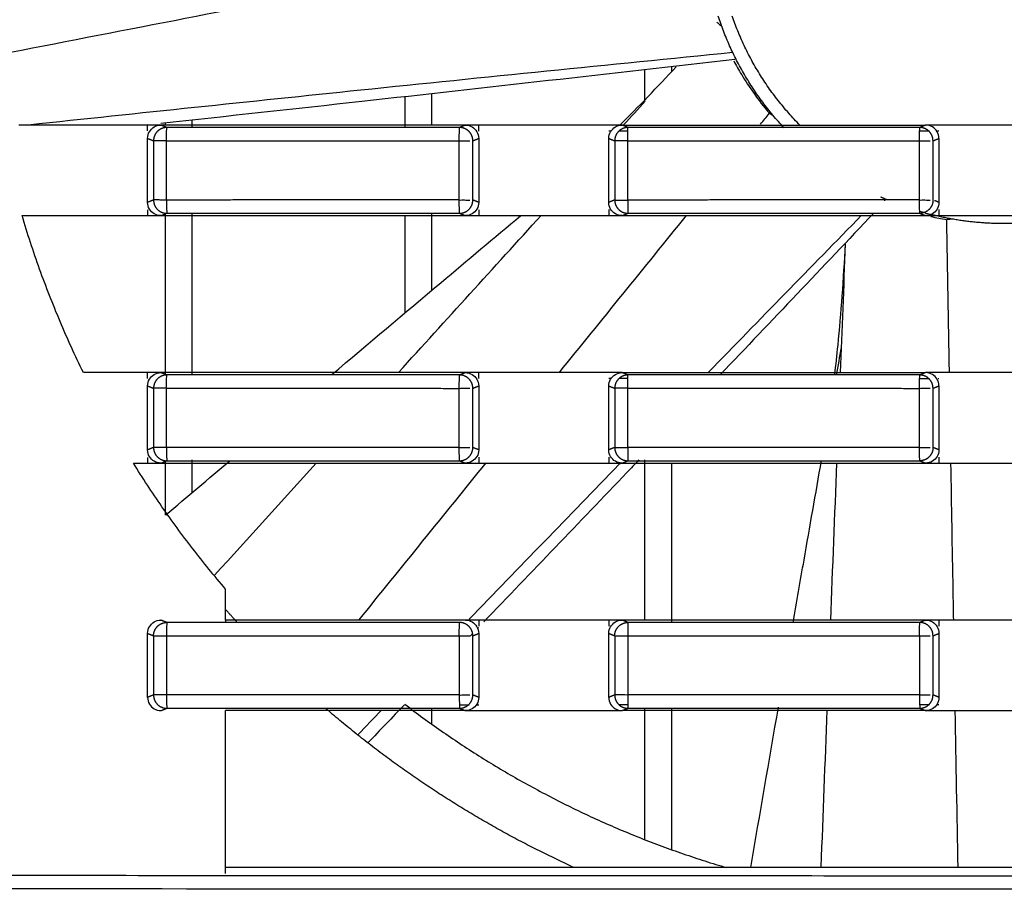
# Model space of a CAD drawing. Header units: millimetres. Extents: x 4946 to 6276, y -4769 to -3439.
# Tile 169 of 195: x 5899 to 5936, y -3662 to -3629. Entities that reach past the tile are written whole.
import ezdxf

# ---------------------------------------------------------------- set-up
doc = ezdxf.new("R2010")
doc.units = ezdxf.units.MM
doc.layers.add('ROXX_NEOmini_FIXTURE', color=7, linetype='Continuous', true_color=0x000000)

msp = doc.modelspace()

# ---------------------------------------------------------------- linework, layer by layer
at = {"layer": 'ROXX_NEOmini_FIXTURE', "color": 18, "lineweight": -3, "true_color": 0x000000}
for points, knots in [([(5897.695, -3630.796), (5902.068, -3629.944), (5907.76, -3628.836), (5913.452, -3627.73), (5914.77, -3627.474)], [-27.527564, -27.527564, -27.527564, -27.527564, -14.043618, -9.979626, -9.979626, -9.979626, -9.979626]), ([(5925.047, -3629.509), (5925.067, -3629.527), (5925.089, -3629.547), (5925.119, -3629.574), (5925.156, -3629.607), (5925.194, -3629.641), (5925.232, -3629.675)], [0.2040265, 0.2040265, 0.2040265, 0.2040265, 0.3388916, 0.3388916, 0.3388916, 0.5510337, 0.5510337, 0.5510337, 0.5510337]), ([(5925.644, -3630.653), (5920.983, -3631.113), (5912.164, -3632.005), (5903.348, -3632.933), (5899.191, -3633.373)], [-28.151, -28.151, -28.151, -28.151, -14.098968, -1.558027, -1.558027, -1.558027, -1.558027]), ([(5925.719, -3630.906), (5921.05, -3631.445), (5913.862, -3632.256), (5906.672, -3633.043), (5904.153, -3633.317)], [0, 0, 0, 0, 14.098923, 21.700083, 21.700083, 21.700083, 21.700083]), ([(5925.677, -3630.962), (5925.766, -3631.127), (5925.987, -3631.519), (5926.424, -3632.189), (5926.805, -3632.682), (5927.016, -3632.932)], [8.554295, 8.554295, 8.554295, 8.554295, 9.932431, 11.587798, 13.243639, 13.243639, 13.243639, 13.243639]), ([(5921.254, -3636.19), (5921.279, -3636.19), (5921.343, -3636.19), (5921.461, -3636.19), (5921.579, -3636.19), (5921.664, -3636.191), (5921.7, -3636.19)], [0.150254, 0.150254, 0.150254, 0.150254, 0.3005081, 0.4507621, 0.6010162, 0.7441416, 0.7441416, 0.7441416, 0.7441416]), ([(5910.582, -3642.745), (5911.949, -3641.591), (5914.312, -3639.6), (5916.679, -3637.612), (5917.677, -3636.774)], [8.614906, 8.614906, 8.614906, 8.614906, 13.97939, 17.887777, 17.887777, 17.887777, 17.887777]), ([(5929.472, -3642.765), (5929.516, -3642.398), (5929.557, -3642.025), (5929.595, -3641.647), (5929.715, -3640.441), (5929.807, -3639.162), (5929.875, -3637.846)], [3.321841, 3.321841, 3.321841, 3.321841, 4.764393, 4.764393, 4.764393, 9.371038, 9.371038, 9.371038, 9.371038]), ([(5921.254, -3645.489), (5921.279, -3645.489), (5921.343, -3645.489), (5921.461, -3645.49), (5921.579, -3645.489), (5921.664, -3645.491), (5921.7, -3645.49)], [0.150259, 0.150259, 0.150259, 0.150259, 0.3005181, 0.4507771, 0.6010361, 0.7441664, 0.7441664, 0.7441664, 0.7441664]), ([(5921.428, -3646.065), (5921.406, -3646.088), (5919.509, -3648.046), (5917.614, -3650.006), (5915.742, -3651.945)], [-14.194348, -14.194348, -14.194348, -14.194348, -14.098968, -6.015237, -6.015237, -6.015237, -6.015237]), ([(5922.119, -3645.956), (5921.969, -3646.114), (5920.028, -3648.146), (5918.085, -3650.176), (5916.291, -3652.047)], [13.446017, 13.446017, 13.446017, 13.446017, 14.098923, 21.875528, 21.875528, 21.875528, 21.875528]), ([(5927.909, -3652.065), (5928.045, -3651.285), (5928.4, -3649.256), (5928.756, -3647.228), (5928.976, -3645.98)], [-16.371488, -16.371488, -16.371488, -16.371488, -13.995458, -10.193009, -10.193009, -10.193009, -10.193009]), ([(5933.941, -3651.978), (5933.934, -3651.601), (5933.9, -3649.635), (5933.865, -3647.668), (5933.838, -3646.077)], [-15.183004, -15.183004, -15.183004, -15.183004, -14.043619, -9.229941, -9.229941, -9.229941, -9.229941]), ([(5921.7, -3654.79), (5921.664, -3654.791), (5921.579, -3654.79), (5921.461, -3654.79), (5921.343, -3654.79), (5921.279, -3654.79), (5921.254, -3654.79)], [-0.7441416, -0.7441416, -0.7441416, -0.7441416, -0.6010162, -0.4507621, -0.3005081, -0.150254, -0.150254, -0.150254, -0.150254])]:
    msp.add_open_spline(points, degree=3, knots=knots, dxfattribs=at)
for points, weights in [([(5927.564, -3633.473), (5925.866, -3631.647), (5925.094, -3629.277)], [0.855266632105, 0.858300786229, 0.903253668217]), ([(5928.165, -3633.378), (5926.423, -3631.619), (5925.621, -3629.277)], [0.855047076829, 0.855099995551, 0.900071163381]), ([(5904.029, -3633.612), (5903.883, -3633.759), (5903.883, -3633.965)], [1, 0.924242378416, 1]), ([(5904.381, -3633.465), (5904.175, -3633.466), (5904.029, -3633.612)], [1, 0.924045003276, 1]), ([(5915.73, -3633.612), (5915.584, -3633.466), (5915.378, -3633.465)], [1, 0.924107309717, 1]), ([(5915.877, -3633.965), (5915.876, -3633.758), (5915.73, -3633.612)], [1, 0.924000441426, 1]), ([(5921.353, -3633.612), (5921.207, -3633.758), (5921.207, -3633.965)], [1, 0.924202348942, 1]), ([(5921.705, -3633.465), (5921.499, -3633.466), (5921.353, -3633.612)], [1, 0.924025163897, 1]), ([(5933.018, -3633.612), (5932.872, -3633.466), (5932.666, -3633.465)], [1, 0.924147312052, 1]), ([(5933.164, -3633.965), (5933.164, -3633.759), (5933.018, -3633.612)], [1, 0.924020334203, 1]), ([(5904.37, -3633.965), (5903.922, -3633.965), (5903.883, -3633.965)], [1, 0.744615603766, 1]), ([(5904.37, -3633.965), (5909.867, -3633.965), (5915.366, -3633.967)], [1, 0.99999262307, 1]), ([(5921.705, -3633.966), (5927.182, -3633.965), (5932.659, -3633.967)], [1, 0.999992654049, 1]), ([(5904.37, -3636.19), (5903.922, -3636.19), (5903.883, -3636.189)], [1, 0.744603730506, 1]), ([(5903.883, -3636.189), (5903.883, -3636.396), (5904.029, -3636.542)], [1, 0.924060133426, 1]), ([(5915.366, -3636.187), (5909.867, -3636.19), (5904.37, -3636.19)], [1, 0.99999262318, 1]), ([(5915.73, -3636.543), (5915.876, -3636.396), (5915.877, -3636.19)], [1, 0.924122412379, 1]), ([(5921.207, -3636.189), (5921.207, -3636.396), (5921.353, -3636.542)], [1, 0.924040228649, 1]), ([(5932.659, -3636.188), (5927.18, -3636.19), (5921.7, -3636.19)], [1, 0.999992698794, 1]), ([(5931.445, -3636.188), (5931.321, -3636.136), (5931.199, -3636.081)], [0.888462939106, 0.886375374, 0.884418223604]), ([(5933.164, -3636.19), (5933.164, -3636.396), (5933.018, -3636.543)], [1, 0.924162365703, 1]), ([(5904.029, -3636.542), (5904.175, -3636.689), (5904.381, -3636.689)], [1, 0.924227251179, 1]), ([(5915.377, -3636.689), (5915.584, -3636.689), (5915.73, -3636.543)], [1, 0.923633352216, 1]), ([(5921.353, -3636.542), (5921.499, -3636.689), (5921.705, -3636.689)], [1, 0.92418728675, 1]), ([(5933.018, -3636.543), (5932.872, -3636.689), (5932.665, -3636.689)], [1, 0.923593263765, 1]), ([(5904.382, -3642.765), (5904.176, -3642.765), (5904.029, -3642.912)], [1, 0.923512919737, 1]), ([(5915.73, -3642.912), (5915.584, -3642.766), (5915.378, -3642.765)], [1, 0.924107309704, 1]), ([(5921.705, -3642.765), (5921.499, -3642.766), (5921.353, -3642.912)], [1, 0.924025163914, 1]), ([(5933.018, -3642.912), (5932.872, -3642.766), (5932.666, -3642.765)], [1, 0.92416062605, 1]), ([(5904.029, -3642.912), (5903.883, -3643.059), (5903.883, -3643.265)], [1, 0.92424237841, 1]), ([(5904.37, -3643.265), (5903.922, -3643.265), (5903.883, -3643.265)], [1, 0.744615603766, 1]), ([(5904.37, -3643.265), (5909.867, -3643.265), (5915.366, -3643.267)], [1, 0.99999262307, 1]), ([(5915.877, -3643.265), (5915.876, -3643.058), (5915.73, -3642.912)], [1, 0.924000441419, 1]), ([(5921.353, -3642.912), (5921.207, -3643.058), (5921.207, -3643.265)], [1, 0.92420234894, 1]), ([(5921.705, -3643.266), (5927.182, -3643.265), (5932.659, -3643.267)], [1, 0.999992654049, 1]), ([(5933.164, -3643.265), (5933.164, -3643.059), (5933.018, -3642.912)], [1, 0.924020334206, 1]), ([(5904.37, -3645.49), (5903.922, -3645.49), (5903.883, -3645.489)], [1, 0.744603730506, 1]), ([(5903.883, -3645.489), (5903.883, -3645.696), (5904.029, -3645.842)], [1, 0.924060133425, 1]), ([(5915.366, -3645.487), (5909.867, -3645.49), (5904.37, -3645.49)], [1, 0.99999262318, 1]), ([(5921.207, -3645.488), (5921.207, -3645.696), (5921.353, -3645.842)], [1, 0.923553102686, 1]), ([(5932.659, -3645.488), (5927.18, -3645.49), (5921.7, -3645.49)], [1, 0.999992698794, 1]), ([(5904.029, -3645.842), (5904.175, -3645.989), (5904.381, -3645.989)], [1, 0.924227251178, 1]), ([(5915.377, -3645.989), (5915.584, -3645.989), (5915.73, -3645.843)], [1, 0.923633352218, 1]), ([(5915.73, -3645.843), (5915.876, -3645.696), (5915.877, -3645.49)], [1, 0.924122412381, 1]), ([(5921.353, -3645.842), (5921.499, -3645.989), (5921.705, -3645.989)], [1, 0.924187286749, 1]), ([(5933.018, -3645.843), (5932.872, -3645.989), (5932.666, -3645.989)], [1, 0.924005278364, 1]), ([(5933.164, -3645.49), (5933.164, -3645.696), (5933.018, -3645.843)], [1, 0.924162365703, 1]), ([(5907.03, -3652.065), (5906.807, -3651.821), (5906.588, -3651.573)], [0.853999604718, 0.854165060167, 0.854391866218]), ([(5904.029, -3652.212), (5904.175, -3652.066), (5904.381, -3652.065)], [1, 0.924045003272, 1]), ([(5915.73, -3652.212), (5915.584, -3652.066), (5915.378, -3652.065)], [1, 0.924107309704, 1]), ([(5921.353, -3652.212), (5921.5, -3652.065), (5921.706, -3652.065)], [1, 0.923553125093, 1]), ([(5933.018, -3652.212), (5932.872, -3652.066), (5932.666, -3652.065)], [1, 0.924147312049, 1]), ([(5903.883, -3652.565), (5903.883, -3652.359), (5904.029, -3652.212)], [1, 0.924242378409, 1]), ([(5915.877, -3652.566), (5915.877, -3652.359), (5915.73, -3652.212)], [1, 0.923633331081, 1]), ([(5921.207, -3652.565), (5921.207, -3652.358), (5921.353, -3652.212)], [1, 0.92420234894, 1]), ([(5933.164, -3652.566), (5933.164, -3652.359), (5933.018, -3652.212)], [1, 0.923593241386, 1]), ([(5903.883, -3652.565), (5903.922, -3652.565), (5904.37, -3652.565)], [1, 0.744615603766, 1]), ([(5904.37, -3652.565), (5909.867, -3652.565), (5915.366, -3652.567)], [1, 0.99999262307, 1]), ([(5921.705, -3652.566), (5927.182, -3652.565), (5932.659, -3652.567)], [1, 0.999992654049, 1]), ([(5904.37, -3654.79), (5903.922, -3654.79), (5903.883, -3654.788)], [1, 0.744565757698, 1]), ([(5903.883, -3654.788), (5903.883, -3654.995), (5904.029, -3655.142)], [1, 0.923512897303, 1]), ([(5915.366, -3654.787), (5909.867, -3654.79), (5904.37, -3654.79)], [1, 0.99999262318, 1]), ([(5915.73, -3655.143), (5915.876, -3654.996), (5915.877, -3654.79)], [1, 0.924122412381, 1]), ([(5921.207, -3654.789), (5921.207, -3654.996), (5921.353, -3655.142)], [1, 0.924040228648, 1]), ([(5932.659, -3654.788), (5927.18, -3654.79), (5921.7, -3654.79)], [1, 0.999992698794, 1]), ([(5933.018, -3655.143), (5933.164, -3654.996), (5933.164, -3654.79)], [1, 0.924162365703, 1]), ([(5904.029, -3655.142), (5904.175, -3655.289), (5904.381, -3655.289)], [1, 0.924227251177, 1]), ([(5919.691, -3661.277), (5914.586, -3658.955), (5910.343, -3655.289)], [0.881577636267, 0.859191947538, 0.854687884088]), ([(5913.325, -3655.139), (5918.796, -3659.334), (5925.41, -3661.277)], [0.977563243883, 0.95446333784, 0.964261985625]), ([(5915.377, -3655.289), (5915.584, -3655.289), (5915.73, -3655.143)], [1, 0.923633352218, 1]), ([(5921.353, -3655.142), (5921.499, -3655.289), (5921.705, -3655.289)], [1, 0.924187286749, 1]), ([(5932.665, -3655.289), (5932.872, -3655.289), (5933.018, -3655.143)], [1, 0.923593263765, 1]), ([(6051.342, -3661.43), (5935.838, -3661.755), (5820.335, -3661.43)], [1, 0.996771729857, 1])]:
    msp.add_rational_spline(points, weights, degree=2, dxfattribs=at)
for points, degree in [([(5921.398, -3633.384), (5922.096, -3632.687), (5922.806, -3631.948), (5923.52, -3631.181)], 3), ([(5922.338, -3632.466), (5922.338, -3631.88), (5922.338, -3631.294)], 2), ([(5923.338, -3631.172), (5923.338, -3631.272), (5923.338, -3631.372)], 2), ([(5913.338, -3633.432), (5913.338, -3632.87), (5913.338, -3632.308)], 2), ([(5914.338, -3633.378), (5914.338, -3632.787), (5914.338, -3632.197)], 2), ([(5921.543, -3633.363), (5921.811, -3633.069), (5922.078, -3632.775), (5922.346, -3632.481)], 3), ([(5905.338, -3633.465), (5905.338, -3633.327), (5905.338, -3633.188)], 2), ([(5926.682, -3633.345), (5926.793, -3633.207), (5926.905, -3633.07), (5927.016, -3632.932)], 3), ([(5927.182, -3633.041), (5927.099, -3632.987), (5927.016, -3632.932)], 2), ([(5903.659, -3633.377), (5903.122, -3633.377), (5902.049, -3633.378), (5900.438, -3633.377), (5899.365, -3633.377), (5898.828, -3633.377)], 3), ([(5903.665, -3633.37), (5903.645, -3633.373), (5903.625, -3633.375), (5903.606, -3633.377)], 3), ([(5903.659, -3633.876), (5903.659, -3633.78), (5903.708, -3633.615), (5903.895, -3633.427), (5904.062, -3633.377), (5904.16, -3633.377)], 3), ([(5903.659, -3633.592), (5903.659, -3633.485), (5903.659, -3633.377)], 2), ([(5904.16, -3633.377), (5903.993, -3633.377), (5903.826, -3633.377), (5903.659, -3633.377)], 3), ([(5915.598, -3633.378), (5914.328, -3633.378), (5911.785, -3633.378), (5907.972, -3633.377), (5905.431, -3633.377), (5904.16, -3633.377)], 3), ([(5904.381, -3633.465), (5904.27, -3633.421), (5904.16, -3633.377)], 2), ([(5904.338, -3633.377), (5904.338, -3633.337), (5904.338, -3633.297)], 2), ([(5904.37, -3633.965), (5904.37, -3633.733), (5904.376, -3633.473), (5904.381, -3633.465)], 3), ([(5915.378, -3633.465), (5911.712, -3633.465), (5908.047, -3633.465), (5904.381, -3633.465)], 3), ([(5915.366, -3633.967), (5915.366, -3633.736), (5915.375, -3633.473), (5915.378, -3633.465)], 3), ([(5915.598, -3633.378), (5915.488, -3633.421), (5915.378, -3633.465)], 2), ([(5915.598, -3633.378), (5915.695, -3633.378), (5915.862, -3633.427), (5916.048, -3633.613), (5916.098, -3633.78), (5916.098, -3633.876)], 3), ([(5916.098, -3633.378), (5915.932, -3633.378), (5915.765, -3633.378), (5915.598, -3633.378)], 3), ([(5920.984, -3633.377), (5920.441, -3633.377), (5919.355, -3633.378), (5917.727, -3633.376), (5916.641, -3633.378), (5916.098, -3633.378)], 3), ([(5916.098, -3633.6), (5916.098, -3633.489), (5916.098, -3633.378)], 2), ([(5920.984, -3633.876), (5920.984, -3633.78), (5921.033, -3633.615), (5921.22, -3633.427), (5921.387, -3633.377), (5921.484, -3633.377)], 3), ([(5921.484, -3633.377), (5921.317, -3633.377), (5921.15, -3633.377), (5920.984, -3633.377)], 3), ([(5921.066, -3633.602), (5921.039, -3633.602), (5921.011, -3633.602), (5920.984, -3633.602)], 3), ([(5921.709, -3633.602), (5921.597, -3633.602), (5921.485, -3633.602), (5921.373, -3633.602)], 3), ([(5921.484, -3633.377), (5922.751, -3633.377), (5925.285, -3633.377), (5929.086, -3633.378), (5931.62, -3633.378), (5932.886, -3633.378)], 3), ([(5921.705, -3633.465), (5921.595, -3633.421), (5921.484, -3633.377)], 2), ([(5921.705, -3633.966), (5921.705, -3633.734), (5921.703, -3633.473), (5921.705, -3633.465)], 3), ([(5932.666, -3633.465), (5929.012, -3633.465), (5925.359, -3633.465), (5921.705, -3633.465)], 3), ([(5932.659, -3633.967), (5932.659, -3633.735), (5932.666, -3633.473), (5932.666, -3633.465)], 3), ([(5932.886, -3633.378), (5932.776, -3633.421), (5932.666, -3633.465)], 2), ([(5933.037, -3633.604), (5932.918, -3633.604), (5932.799, -3633.604), (5932.68, -3633.604)], 3), ([(5933.387, -3633.876), (5933.387, -3633.78), (5933.337, -3633.613), (5933.15, -3633.427), (5932.983, -3633.378), (5932.886, -3633.378)], 3), ([(5933.387, -3633.378), (5933.22, -3633.378), (5933.053, -3633.378), (5932.886, -3633.378)], 3), ([(5933.387, -3633.604), (5933.369, -3633.604), (5933.352, -3633.604), (5933.334, -3633.604)], 3), ([(5938.29, -3633.377), (5937.745, -3633.377), (5936.656, -3633.378), (5935.021, -3633.377), (5933.932, -3633.378), (5933.387, -3633.378)], 3), ([(5903.659, -3633.876), (5903.771, -3633.92), (5903.883, -3633.965)], 2), ([(5903.659, -3636.279), (5903.659, -3635.077), (5903.659, -3633.876)], 2), ([(5903.883, -3633.965), (5903.883, -3635.077), (5903.883, -3636.189)], 2), ([(5904.37, -3636.19), (5904.37, -3635.077), (5904.37, -3633.965)], 2), ([(5915.366, -3633.967), (5915.395, -3633.962), (5915.469, -3633.966), (5915.567, -3633.965), (5915.671, -3633.965), (5915.735, -3633.965), (5915.764, -3633.965)], 3), ([(5915.366, -3636.187), (5915.366, -3635.077), (5915.366, -3633.967)], 2), ([(5915.877, -3633.965), (5915.988, -3633.921), (5916.098, -3633.876)], 2), ([(5915.877, -3636.19), (5915.877, -3635.077), (5915.877, -3633.965)], 2), ([(5916.098, -3633.876), (5916.098, -3635.077), (5916.098, -3636.278)], 2), ([(5920.984, -3636.279), (5920.984, -3635.077), (5920.984, -3633.876)], 2), ([(5920.984, -3633.876), (5921.095, -3633.92), (5921.207, -3633.965)], 2), ([(5921.207, -3633.965), (5921.207, -3635.077), (5921.207, -3636.189)], 2), ([(5921.705, -3633.966), (5921.668, -3633.964), (5921.581, -3633.965), (5921.461, -3633.965), (5921.343, -3633.965), (5921.279, -3633.965), (5921.254, -3633.965)], 3), ([(5921.7, -3636.19), (5921.703, -3635.078), (5921.705, -3633.966)], 2), ([(5932.659, -3633.967), (5932.69, -3633.963), (5932.764, -3633.966), (5932.862, -3633.965), (5932.965, -3633.965), (5933.027, -3633.965), (5933.055, -3633.965)], 3), ([(5932.659, -3636.188), (5932.659, -3635.077), (5932.659, -3633.967)], 2), ([(5933.164, -3633.965), (5933.276, -3633.921), (5933.387, -3633.876)], 2), ([(5933.164, -3636.19), (5933.164, -3635.078), (5933.164, -3633.965)], 2), ([(5933.387, -3633.876), (5933.387, -3635.077), (5933.387, -3636.279)], 2), ([(5903.883, -3636.189), (5903.771, -3636.234), (5903.659, -3636.279)], 2), ([(5904.37, -3636.19), (5904.37, -3636.421), (5904.375, -3636.681), (5904.381, -3636.689)], 3), ([(5915.377, -3636.689), (5915.374, -3636.681), (5915.365, -3636.419), (5915.366, -3636.187)], 3), ([(5915.366, -3636.187), (5915.395, -3636.193), (5915.469, -3636.188), (5915.567, -3636.19), (5915.671, -3636.19), (5915.735, -3636.19), (5915.764, -3636.19)], 3), ([(5916.098, -3636.278), (5915.988, -3636.234), (5915.877, -3636.19)], 2), ([(5921.207, -3636.189), (5921.095, -3636.234), (5920.984, -3636.279)], 2), ([(5921.7, -3636.19), (5921.701, -3636.421), (5921.701, -3636.681), (5921.705, -3636.689)], 3), ([(5931.338, -3636.175), (5931.338, -3636.198), (5931.338, -3636.22)], 2), ([(5932.659, -3636.188), (5932.69, -3636.191), (5932.764, -3636.189), (5932.862, -3636.19), (5932.965, -3636.19), (5933.027, -3636.19), (5933.055, -3636.19)], 3), ([(5932.665, -3636.689), (5932.665, -3636.681), (5932.659, -3636.42), (5932.659, -3636.188)], 3), ([(5933.387, -3636.279), (5933.301, -3636.244), (5933.215, -3636.21)], 2), ([(5904.16, -3636.777), (5904.063, -3636.777), (5903.896, -3636.728), (5903.709, -3636.541), (5903.659, -3636.375), (5903.659, -3636.279)], 3), ([(5903.659, -3636.562), (5903.659, -3636.67), (5903.659, -3636.777)], 2), ([(5916.098, -3636.278), (5916.098, -3636.374), (5916.049, -3636.54), (5915.862, -3636.727), (5915.695, -3636.777), (5915.598, -3636.777)], 3), ([(5916.098, -3636.556), (5916.098, -3636.667), (5916.098, -3636.777)], 2), ([(5921.484, -3636.777), (5921.387, -3636.777), (5921.221, -3636.728), (5921.034, -3636.541), (5920.984, -3636.375), (5920.984, -3636.279)], 3), ([(5920.984, -3636.553), (5920.984, -3636.665), (5920.984, -3636.777)], 2), ([(5933.387, -3636.279), (5933.387, -3636.374), (5933.338, -3636.54), (5933.151, -3636.727), (5932.984, -3636.777), (5932.886, -3636.777)], 3), ([(5933.387, -3636.551), (5933.387, -3636.664), (5933.387, -3636.777)], 2), ([(5901.246, -3642.677), (5900.937, -3642.044), (5900.353, -3640.761), (5899.584, -3638.792), (5899.145, -3637.452), (5898.943, -3636.777)], 3), ([(5898.943, -3636.777), (5899.467, -3636.777), (5900.515, -3636.777), (5902.087, -3636.778), (5903.135, -3636.777), (5903.659, -3636.777)], 3), ([(5903.659, -3636.777), (5903.826, -3636.777), (5903.993, -3636.777), (5904.16, -3636.777)], 3), ([(5904.16, -3636.777), (5904.249, -3636.742), (5904.338, -3636.706)], 2), ([(5904.16, -3636.777), (5905.431, -3636.777), (5907.972, -3636.777), (5911.785, -3636.778), (5914.327, -3636.777), (5915.598, -3636.777)], 3), ([(5904.338, -3636.706), (5904.338, -3636.698), (5904.338, -3636.689)], 2), ([(5904.338, -3642.765), (5904.338, -3639.738), (5904.338, -3636.712)], 2), ([(5904.381, -3636.689), (5908.046, -3636.689), (5911.711, -3636.689), (5915.377, -3636.689)], 3), ([(5905.338, -3642.765), (5905.338, -3639.727), (5905.338, -3636.689)], 2), ([(5913.089, -3642.667), (5914.874, -3640.7), (5916.66, -3638.734), (5918.446, -3636.769)], 3), ([(5913.338, -3640.421), (5913.338, -3638.599), (5913.338, -3636.778)], 2), ([(5914.338, -3639.579), (5914.338, -3638.134), (5914.338, -3636.689)], 2), ([(5915.377, -3636.689), (5915.488, -3636.733), (5915.598, -3636.777)], 2), ([(5915.598, -3636.777), (5915.765, -3636.777), (5915.932, -3636.777), (5916.098, -3636.777)], 3), ([(5916.098, -3636.777), (5916.641, -3636.777), (5917.727, -3636.778), (5919.355, -3636.777), (5920.441, -3636.777), (5920.984, -3636.777)], 3), ([(5919.127, -3642.673), (5920.718, -3640.707), (5922.31, -3638.741), (5923.902, -3636.776)], 3), ([(5920.984, -3636.777), (5921.15, -3636.777), (5921.317, -3636.777), (5921.484, -3636.777)], 3), ([(5921.484, -3636.777), (5921.594, -3636.733), (5921.705, -3636.689)], 2), ([(5921.484, -3636.777), (5922.751, -3636.777), (5925.285, -3636.777), (5929.086, -3636.778), (5931.62, -3636.777), (5932.886, -3636.777)], 3), ([(5921.705, -3636.689), (5925.358, -3636.689), (5929.011, -3636.689), (5932.665, -3636.689)], 3), ([(5930.482, -3636.762), (5928.564, -3638.724), (5926.648, -3640.69), (5924.735, -3642.658)], 3), ([(5930.939, -3636.681), (5929.021, -3638.707), (5927.1, -3640.73), (5925.176, -3642.75)], 3), ([(5932.665, -3636.689), (5932.776, -3636.733), (5932.886, -3636.777)], 2), ([(5932.886, -3636.777), (5933.053, -3636.777), (5933.22, -3636.777), (5933.387, -3636.777)], 3), ([(5933.084, -3636.811), (5933.276, -3636.854), (5933.474, -3636.894), (5933.679, -3636.929)], 3), ([(5933.387, -3636.777), (5933.932, -3636.777), (5935.021, -3636.777), (5936.656, -3636.778), (5937.745, -3636.777), (5938.29, -3636.777)], 3), ([(5933.876, -3636.906), (5933.778, -3636.917), (5933.679, -3636.929)], 2), ([(5933.778, -3642.644), (5933.745, -3640.739), (5933.712, -3638.834), (5933.679, -3636.929)], 3), ([(5929.688, -3642.678), (5929.752, -3641.07), (5929.816, -3639.462), (5929.881, -3637.854)], 3), ([(5929.543, -3642.765), (5929.604, -3642.422), (5929.665, -3642.078), (5929.725, -3641.735)], 3), ([(5903.659, -3642.677), (5903.39, -3642.677), (5902.855, -3642.678), (5902.05, -3642.677), (5901.514, -3642.677), (5901.246, -3642.677)], 3), ([(5903.659, -3643.176), (5903.659, -3643.08), (5903.708, -3642.915), (5903.895, -3642.727), (5904.062, -3642.677), (5904.16, -3642.677)], 3), ([(5904.16, -3642.677), (5903.993, -3642.677), (5903.826, -3642.677), (5903.659, -3642.677)], 3), ([(5903.659, -3642.892), (5903.659, -3642.785), (5903.659, -3642.677)], 2), ([(5915.598, -3642.678), (5914.328, -3642.678), (5911.785, -3642.678), (5907.972, -3642.677), (5905.431, -3642.677), (5904.16, -3642.677)], 3), ([(5904.382, -3642.765), (5904.271, -3642.721), (5904.16, -3642.677)], 2), ([(5904.37, -3643.228), (5904.371, -3643.003), (5904.377, -3642.773), (5904.382, -3642.765)], 3), ([(5915.378, -3642.765), (5911.713, -3642.765), (5908.048, -3642.765), (5904.382, -3642.765)], 3), ([(5915.366, -3643.267), (5915.366, -3643.036), (5915.375, -3642.773), (5915.378, -3642.765)], 3), ([(5915.598, -3642.678), (5915.488, -3642.721), (5915.378, -3642.765)], 2), ([(5915.598, -3642.678), (5915.695, -3642.678), (5915.862, -3642.727), (5916.048, -3642.913), (5916.098, -3643.08), (5916.098, -3643.176)], 3), ([(5916.098, -3642.678), (5915.932, -3642.678), (5915.765, -3642.678), (5915.598, -3642.678)], 3), ([(5920.984, -3642.677), (5920.441, -3642.677), (5919.355, -3642.678), (5917.727, -3642.676), (5916.641, -3642.678), (5916.098, -3642.678)], 3), ([(5916.098, -3642.9), (5916.098, -3642.789), (5916.098, -3642.678)], 2), ([(5920.984, -3643.176), (5920.984, -3643.08), (5921.033, -3642.915), (5921.22, -3642.727), (5921.387, -3642.677), (5921.484, -3642.677)], 3), ([(5921.484, -3642.677), (5921.317, -3642.677), (5921.15, -3642.677), (5920.984, -3642.677)], 3), ([(5921.484, -3642.677), (5922.751, -3642.677), (5925.285, -3642.677), (5929.086, -3642.678), (5931.62, -3642.678), (5932.886, -3642.678)], 3), ([(5921.705, -3642.765), (5921.595, -3642.721), (5921.484, -3642.677)], 2), ([(5921.705, -3643.266), (5921.705, -3643.034), (5921.703, -3642.773), (5921.705, -3642.765)], 3), ([(5932.666, -3642.765), (5929.012, -3642.765), (5925.359, -3642.765), (5921.705, -3642.765)], 3), ([(5932.659, -3643.267), (5932.659, -3643.035), (5932.666, -3642.773), (5932.666, -3642.765)], 3), ([(5932.886, -3642.678), (5932.776, -3642.721), (5932.666, -3642.765)], 2), ([(5933.387, -3643.176), (5933.387, -3643.08), (5933.337, -3642.913), (5933.15, -3642.727), (5932.983, -3642.678), (5932.886, -3642.678)], 3), ([(5933.387, -3642.678), (5933.22, -3642.678), (5933.053, -3642.678), (5932.886, -3642.678)], 3), ([(5938.29, -3642.677), (5937.745, -3642.677), (5936.656, -3642.678), (5935.021, -3642.677), (5933.932, -3642.678), (5933.387, -3642.678)], 3), ([(5903.659, -3643.176), (5903.771, -3643.22), (5903.883, -3643.265)], 2), ([(5903.659, -3645.579), (5903.659, -3644.377), (5903.659, -3643.176)], 2), ([(5903.883, -3643.265), (5903.883, -3644.377), (5903.883, -3645.489)], 2), ([(5904.37, -3645.49), (5904.37, -3644.377), (5904.37, -3643.265)], 2), ([(5915.366, -3643.267), (5915.395, -3643.262), (5915.469, -3643.266), (5915.567, -3643.265), (5915.671, -3643.265), (5915.735, -3643.265), (5915.764, -3643.265)], 3), ([(5915.366, -3645.487), (5915.366, -3644.377), (5915.366, -3643.267)], 2), ([(5915.877, -3643.265), (5915.988, -3643.221), (5916.098, -3643.176)], 2), ([(5915.877, -3645.49), (5915.877, -3644.377), (5915.877, -3643.265)], 2), ([(5916.098, -3643.176), (5916.098, -3644.377), (5916.098, -3645.578)], 2), ([(5921.086, -3642.902), (5921.052, -3642.902), (5921.018, -3642.902), (5920.984, -3642.902)], 3), ([(5920.984, -3643.176), (5921.095, -3643.22), (5921.207, -3643.265)], 2), ([(5920.984, -3645.579), (5920.984, -3644.377), (5920.984, -3643.176)], 2), ([(5921.207, -3643.265), (5921.207, -3644.376), (5921.207, -3645.488)], 2), ([(5921.705, -3643.266), (5921.668, -3643.264), (5921.581, -3643.265), (5921.461, -3643.265), (5921.343, -3643.265), (5921.279, -3643.265), (5921.254, -3643.265)], 3), ([(5921.704, -3642.902), (5921.592, -3642.902), (5921.48, -3642.902), (5921.368, -3642.902)], 3), ([(5921.7, -3645.49), (5921.703, -3644.378), (5921.705, -3643.266)], 2), ([(5932.659, -3643.267), (5932.69, -3643.263), (5932.764, -3643.266), (5932.862, -3643.265), (5932.965, -3643.265), (5933.027, -3643.265), (5933.055, -3643.265)], 3), ([(5932.659, -3645.488), (5932.659, -3644.377), (5932.659, -3643.267)], 2), ([(5933.016, -3642.904), (5932.9, -3642.904), (5932.784, -3642.904), (5932.668, -3642.904)], 3), ([(5933.164, -3643.265), (5933.276, -3643.221), (5933.387, -3643.176)], 2), ([(5933.164, -3645.49), (5933.164, -3644.378), (5933.164, -3643.265)], 2), ([(5933.387, -3642.904), (5933.375, -3642.904), (5933.364, -3642.904), (5933.352, -3642.904)], 3), ([(5933.387, -3643.176), (5933.387, -3644.377), (5933.387, -3645.579)], 2), ([(5903.883, -3645.489), (5903.771, -3645.534), (5903.659, -3645.579)], 2), ([(5915.377, -3645.989), (5915.374, -3645.981), (5915.365, -3645.719), (5915.366, -3645.487)], 3), ([(5915.366, -3645.487), (5915.395, -3645.493), (5915.469, -3645.488), (5915.567, -3645.49), (5915.671, -3645.49), (5915.735, -3645.49), (5915.764, -3645.49)], 3), ([(5921.207, -3645.488), (5921.095, -3645.533), (5920.984, -3645.579)], 2), ([(5932.666, -3645.989), (5932.665, -3645.981), (5932.659, -3645.72), (5932.659, -3645.488)], 3), ([(5932.659, -3645.488), (5932.69, -3645.491), (5932.764, -3645.489), (5932.862, -3645.49), (5932.965, -3645.49), (5933.027, -3645.49), (5933.055, -3645.49)], 3), ([(5904.16, -3646.077), (5904.063, -3646.077), (5903.896, -3646.028), (5903.709, -3645.841), (5903.659, -3645.675), (5903.659, -3645.579)], 3), ([(5904.37, -3645.49), (5904.37, -3645.721), (5904.375, -3645.981), (5904.381, -3645.989)], 3), ([(5916.098, -3645.578), (5916.098, -3645.674), (5916.049, -3645.84), (5915.862, -3646.027), (5915.695, -3646.077), (5915.598, -3646.077)], 3), ([(5916.098, -3645.578), (5915.988, -3645.534), (5915.877, -3645.49)], 2), ([(5916.098, -3645.856), (5916.098, -3645.967), (5916.098, -3646.077)], 2), ([(5921.484, -3646.077), (5921.387, -3646.077), (5921.221, -3646.028), (5921.034, -3645.841), (5920.984, -3645.675), (5920.984, -3645.579)], 3), ([(5920.984, -3645.853), (5920.984, -3645.965), (5920.984, -3646.077)], 2), ([(5921.7, -3645.49), (5921.701, -3645.721), (5921.701, -3645.981), (5921.705, -3645.989)], 3), ([(5933.387, -3645.579), (5933.387, -3645.674), (5933.338, -3645.84), (5933.151, -3646.027), (5932.984, -3646.077), (5932.886, -3646.077)], 3), ([(5933.387, -3645.579), (5933.276, -3645.534), (5933.164, -3645.49)], 2), ([(5933.387, -3645.851), (5933.387, -3645.964), (5933.387, -3646.077)], 2), ([(5906.588, -3650.811), (5906.164, -3650.315), (5905.341, -3649.303), (5904.185, -3647.723), (5903.469, -3646.632), (5903.125, -3646.077)], 3), ([(5903.125, -3646.077), (5903.303, -3646.077), (5903.481, -3646.077), (5903.659, -3646.077)], 3), ([(5903.659, -3645.862), (5903.659, -3645.969), (5903.659, -3646.077)], 2), ([(5903.659, -3646.077), (5903.826, -3646.077), (5903.993, -3646.077), (5904.16, -3646.077)], 3), ([(5904.16, -3646.077), (5904.27, -3646.033), (5904.381, -3645.989)], 2), ([(5904.16, -3646.077), (5905.431, -3646.077), (5907.972, -3646.077), (5911.785, -3646.078), (5914.327, -3646.077), (5915.598, -3646.077)], 3), ([(5904.338, -3648.027), (5904.338, -3647.008), (5904.338, -3645.988)], 2), ([(5904.348, -3648.019), (5905.147, -3647.342), (5905.945, -3646.666), (5906.744, -3645.989)], 3), ([(5904.381, -3645.989), (5908.046, -3645.989), (5911.711, -3645.989), (5915.377, -3645.989)], 3), ([(5905.338, -3647.18), (5905.338, -3646.569), (5905.338, -3645.959)], 2), ([(5906.178, -3650.291), (5907.451, -3648.886), (5908.723, -3647.481), (5909.996, -3646.077)], 3), ([(5911.605, -3651.965), (5913.196, -3649.999), (5914.787, -3648.033), (5916.378, -3646.067)], 3), ([(5915.377, -3645.989), (5915.488, -3646.033), (5915.598, -3646.077)], 2), ([(5915.598, -3646.077), (5915.765, -3646.077), (5915.932, -3646.077), (5916.098, -3646.077)], 3), ([(5916.098, -3646.077), (5916.641, -3646.077), (5917.727, -3646.078), (5919.355, -3646.077), (5920.441, -3646.077), (5920.984, -3646.077)], 3), ([(5920.984, -3646.077), (5921.15, -3646.077), (5921.317, -3646.077), (5921.484, -3646.077)], 3), ([(5921.484, -3646.077), (5921.594, -3646.033), (5921.705, -3645.989)], 2), ([(5921.484, -3646.077), (5922.751, -3646.077), (5925.285, -3646.077), (5929.086, -3646.078), (5931.62, -3646.077), (5932.886, -3646.077)], 3), ([(5921.705, -3645.989), (5925.358, -3645.989), (5929.012, -3645.989), (5932.666, -3645.989)], 3), ([(5922.338, -3651.977), (5922.338, -3648.964), (5922.338, -3645.95)], 2), ([(5923.338, -3646.077), (5923.338, -3649.071), (5923.338, -3652.065)], 2), ([(5929.321, -3651.978), (5929.398, -3650.011), (5929.475, -3648.044), (5929.553, -3646.078)], 3), ([(5932.666, -3645.989), (5932.776, -3646.033), (5932.886, -3646.077)], 2), ([(5932.886, -3646.077), (5933.053, -3646.077), (5933.22, -3646.077), (5933.387, -3646.077)], 3), ([(5933.387, -3646.077), (5933.932, -3646.077), (5935.021, -3646.077), (5936.656, -3646.078), (5937.745, -3646.077), (5938.29, -3646.077)], 3), ([(5906.588, -3651.977), (5906.588, -3651.394), (5906.588, -3650.811)], 2), ([(5903.659, -3652.476), (5903.659, -3652.38), (5903.708, -3652.215), (5903.895, -3652.027), (5904.062, -3651.977), (5904.16, -3651.977)], 3), ([(5904.381, -3652.065), (5904.27, -3652.021), (5904.16, -3651.977)], 2), ([(5904.381, -3652.065), (5904.376, -3652.073), (5904.37, -3652.333), (5904.37, -3652.565)], 3), ([(5915.378, -3652.065), (5911.712, -3652.065), (5908.047, -3652.065), (5904.381, -3652.065)], 3), ([(5915.598, -3651.978), (5914.597, -3651.977), (5912.595, -3651.978), (5909.592, -3651.977), (5907.59, -3651.977), (5906.588, -3651.977)], 3), ([(5906.588, -3651.977), (5906.588, -3652.006), (5906.588, -3652.035)], 2), ([(5915.366, -3652.567), (5915.366, -3652.336), (5915.375, -3652.073), (5915.378, -3652.065)], 3), ([(5915.598, -3651.978), (5915.695, -3651.978), (5915.862, -3652.027), (5916.048, -3652.213), (5916.098, -3652.38), (5916.098, -3652.476)], 3), ([(5916.098, -3651.978), (5915.932, -3651.978), (5915.765, -3651.978), (5915.598, -3651.978)], 3), ([(5920.984, -3651.977), (5920.441, -3651.977), (5919.355, -3651.978), (5917.727, -3651.976), (5916.641, -3651.978), (5916.098, -3651.978)], 3), ([(5916.098, -3651.978), (5916.098, -3652.089), (5916.098, -3652.2)], 2), ([(5920.984, -3652.476), (5920.984, -3652.38), (5921.033, -3652.215), (5921.22, -3652.027), (5921.387, -3651.977), (5921.484, -3651.977)], 3), ([(5920.984, -3651.977), (5920.984, -3652.089), (5920.984, -3652.202)], 2), ([(5921.484, -3651.977), (5921.317, -3651.977), (5921.15, -3651.977), (5920.984, -3651.977)], 3), ([(5932.886, -3651.978), (5931.62, -3651.978), (5929.086, -3651.978), (5925.285, -3651.977), (5922.751, -3651.977), (5921.484, -3651.977)], 3), ([(5921.706, -3652.065), (5921.595, -3652.021), (5921.484, -3651.977)], 2), ([(5921.706, -3652.065), (5921.704, -3652.073), (5921.706, -3652.334), (5921.705, -3652.566)], 3), ([(5932.666, -3652.065), (5929.013, -3652.065), (5925.36, -3652.065), (5921.706, -3652.065)], 3), ([(5932.659, -3652.567), (5932.659, -3652.335), (5932.666, -3652.073), (5932.666, -3652.065)], 3), ([(5932.886, -3651.978), (5932.776, -3652.021), (5932.666, -3652.065)], 2), ([(5932.886, -3651.978), (5932.983, -3651.978), (5933.15, -3652.027), (5933.337, -3652.213), (5933.387, -3652.38), (5933.387, -3652.476)], 3), ([(5933.387, -3651.978), (5933.22, -3651.978), (5933.053, -3651.978), (5932.886, -3651.978)], 3), ([(5938.29, -3651.977), (5937.745, -3651.977), (5936.656, -3651.978), (5935.021, -3651.977), (5933.932, -3651.978), (5933.387, -3651.978)], 3), ([(5933.387, -3651.978), (5933.387, -3652.091), (5933.387, -3652.204)], 2), ([(5903.659, -3654.879), (5903.659, -3653.677), (5903.659, -3652.476)], 2), ([(5903.659, -3652.476), (5903.771, -3652.52), (5903.883, -3652.565)], 2), ([(5915.871, -3652.485), (5915.839, -3652.518), (5915.808, -3652.551), (5915.776, -3652.584)], 3), ([(5915.877, -3652.566), (5915.988, -3652.521), (5916.098, -3652.476)], 2), ([(5916.094, -3652.253), (5916.083, -3652.264), (5916.072, -3652.275), (5916.062, -3652.286)], 3), ([(5916.098, -3652.476), (5916.098, -3653.677), (5916.098, -3654.878)], 2), ([(5920.984, -3654.879), (5920.984, -3653.677), (5920.984, -3652.476)], 2), ([(5920.984, -3652.476), (5921.095, -3652.52), (5921.207, -3652.565)], 2), ([(5933.164, -3652.566), (5933.276, -3652.521), (5933.387, -3652.476)], 2), ([(5933.387, -3652.476), (5933.387, -3653.677), (5933.387, -3654.879)], 2), ([(5903.883, -3652.565), (5903.883, -3653.676), (5903.883, -3654.788)], 2), ([(5904.37, -3652.565), (5904.37, -3653.677), (5904.37, -3654.79)], 2), ([(5915.366, -3652.567), (5915.395, -3652.562), (5915.469, -3652.567), (5915.567, -3652.565), (5915.671, -3652.565), (5915.735, -3652.566), (5915.764, -3652.566)], 3), ([(5915.366, -3652.567), (5915.366, -3653.677), (5915.366, -3654.787)], 2), ([(5915.877, -3654.79), (5915.877, -3653.678), (5915.877, -3652.566)], 2), ([(5921.207, -3652.565), (5921.207, -3653.677), (5921.207, -3654.789)], 2), ([(5921.254, -3652.565), (5921.279, -3652.565), (5921.343, -3652.565), (5921.461, -3652.565), (5921.581, -3652.565), (5921.668, -3652.564), (5921.705, -3652.566)], 3), ([(5921.705, -3652.566), (5921.703, -3653.678), (5921.7, -3654.79)], 2), ([(5932.659, -3652.567), (5932.69, -3652.563), (5932.764, -3652.566), (5932.862, -3652.565), (5932.965, -3652.565), (5933.027, -3652.566), (5933.055, -3652.566)], 3), ([(5932.659, -3652.567), (5932.659, -3653.677), (5932.659, -3654.788)], 2), ([(5933.164, -3654.79), (5933.164, -3653.678), (5933.164, -3652.566)], 2), ([(5903.883, -3654.788), (5903.771, -3654.833), (5903.659, -3654.879)], 2), ([(5903.659, -3654.879), (5903.659, -3654.975), (5903.709, -3655.141), (5903.896, -3655.328), (5904.063, -3655.377), (5904.16, -3655.377)], 3), ([(5904.37, -3654.79), (5904.37, -3655.021), (5904.375, -3655.281), (5904.381, -3655.289)], 3), ([(5915.366, -3654.787), (5915.365, -3655.019), (5915.374, -3655.281), (5915.377, -3655.289)], 3), ([(5915.366, -3654.787), (5915.395, -3654.793), (5915.469, -3654.788), (5915.567, -3654.79), (5915.671, -3654.79), (5915.735, -3654.79), (5915.764, -3654.79)], 3), ([(5916.098, -3654.878), (5916.098, -3654.974), (5916.049, -3655.14), (5915.862, -3655.327), (5915.695, -3655.377), (5915.598, -3655.377)], 3), ([(5916.098, -3654.878), (5915.988, -3654.834), (5915.877, -3654.79)], 2), ([(5921.207, -3654.789), (5921.095, -3654.834), (5920.984, -3654.879)], 2), ([(5920.984, -3654.879), (5920.984, -3654.975), (5921.034, -3655.141), (5921.221, -3655.328), (5921.387, -3655.377), (5921.484, -3655.377)], 3), ([(5921.7, -3654.79), (5921.701, -3655.021), (5921.701, -3655.281), (5921.705, -3655.289)], 3), ([(5932.659, -3654.788), (5932.659, -3655.02), (5932.665, -3655.281), (5932.665, -3655.289)], 3), ([(5932.659, -3654.788), (5932.69, -3654.791), (5932.764, -3654.789), (5932.862, -3654.79), (5932.965, -3654.79), (5933.027, -3654.79), (5933.055, -3654.79)], 3), ([(5933.387, -3654.879), (5933.387, -3654.974), (5933.338, -3655.14), (5933.151, -3655.327), (5932.984, -3655.377), (5932.886, -3655.377)], 3), ([(5933.387, -3654.879), (5933.276, -3654.834), (5933.164, -3654.79)], 2), ([(5904.16, -3655.377), (5904.27, -3655.333), (5904.381, -3655.289)], 2), ([(5904.381, -3655.289), (5908.046, -3655.289), (5911.711, -3655.289), (5915.377, -3655.289)], 3), ([(5906.588, -3661.494), (5906.588, -3658.435), (5906.588, -3655.377)], 2), ([(5915.598, -3655.377), (5914.597, -3655.377), (5912.595, -3655.378), (5909.592, -3655.377), (5907.59, -3655.377), (5906.588, -3655.377)], 3), ([(5912.449, -3655.359), (5912.155, -3655.664), (5911.86, -3655.969), (5911.566, -3656.274)], 3), ([(5913.307, -3655.158), (5912.849, -3655.635), (5912.39, -3656.113), (5911.932, -3656.591)], 3), ([(5914.338, -3655.89), (5914.338, -3655.59), (5914.338, -3655.289)], 2), ([(5915.377, -3655.289), (5915.488, -3655.333), (5915.598, -3655.377)], 2), ([(5915.383, -3655.156), (5915.5, -3655.156), (5915.618, -3655.156), (5915.735, -3655.156)], 3), ([(5915.598, -3655.377), (5915.765, -3655.377), (5915.932, -3655.377), (5916.098, -3655.377)], 3), ([(5916.045, -3655.155), (5916.063, -3655.155), (5916.08, -3655.155), (5916.098, -3655.155)], 3), ([(5916.098, -3655.377), (5916.641, -3655.377), (5917.727, -3655.378), (5919.355, -3655.377), (5920.441, -3655.377), (5920.984, -3655.377)], 3), ([(5920.984, -3655.377), (5921.15, -3655.377), (5921.317, -3655.377), (5921.484, -3655.377)], 3), ([(5921.375, -3655.153), (5921.485, -3655.152), (5921.596, -3655.152), (5921.706, -3655.152)], 3), ([(5921.484, -3655.377), (5921.594, -3655.333), (5921.705, -3655.289)], 2), ([(5932.886, -3655.377), (5931.62, -3655.377), (5929.086, -3655.378), (5925.285, -3655.377), (5922.751, -3655.377), (5921.484, -3655.377)], 3), ([(5921.705, -3655.289), (5925.358, -3655.289), (5929.011, -3655.289), (5932.665, -3655.289)], 3), ([(5922.338, -3660.222), (5922.338, -3657.748), (5922.338, -3655.274)], 2), ([(5923.338, -3655.289), (5923.338, -3657.946), (5923.338, -3660.602)], 2), ([(5926.317, -3661.277), (5926.662, -3659.266), (5927.008, -3657.256), (5927.357, -3655.246)], 3), ([(5928.965, -3661.242), (5929.039, -3659.283), (5929.114, -3657.324), (5929.19, -3655.365)], 3), ([(5932.665, -3655.289), (5932.776, -3655.333), (5932.886, -3655.377)], 2), ([(5932.677, -3655.151), (5932.796, -3655.151), (5932.914, -3655.151), (5933.033, -3655.151)], 3), ([(5932.886, -3655.377), (5933.053, -3655.377), (5933.22, -3655.377), (5933.387, -3655.377)], 3), ([(5933.306, -3655.151), (5933.333, -3655.151), (5933.36, -3655.151), (5933.387, -3655.151)], 3), ([(5933.387, -3655.377), (5933.932, -3655.377), (5935.021, -3655.377), (5936.656, -3655.378), (5937.745, -3655.377), (5938.29, -3655.377)], 3), ([(5934.105, -3661.277), (5934.07, -3659.311), (5934.035, -3657.344), (5934, -3655.377)], 3), ([(5965.088, -3661.277), (5935.838, -3661.277), (5906.588, -3661.277)], 2), ([(6051.382, -3661.931), (6032.167, -3661.985), (5993.673, -3662.064), (5935.838, -3662.106), (5878.004, -3662.064), (5839.51, -3661.985), (5820.294, -3661.931)], 3)]:
    msp.add_open_spline(points, degree=degree, dxfattribs=at)
msp.add_rational_spline([(5939.118, -3636.591), (5937.467, -3637.092), (5935.743, -3637.077), (5934.174, -3637.064), (5932.668, -3636.623)], [0.905867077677, 0.940875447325, 1, 0.945915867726, 0.912011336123], degree=2, knots=[-21.25481, -21.25481, -21.25481, -17.65432, -17.65432, -14.360774, -14.360774, -14.360774], dxfattribs=at)

doc.saveas('drawing.dxf')
